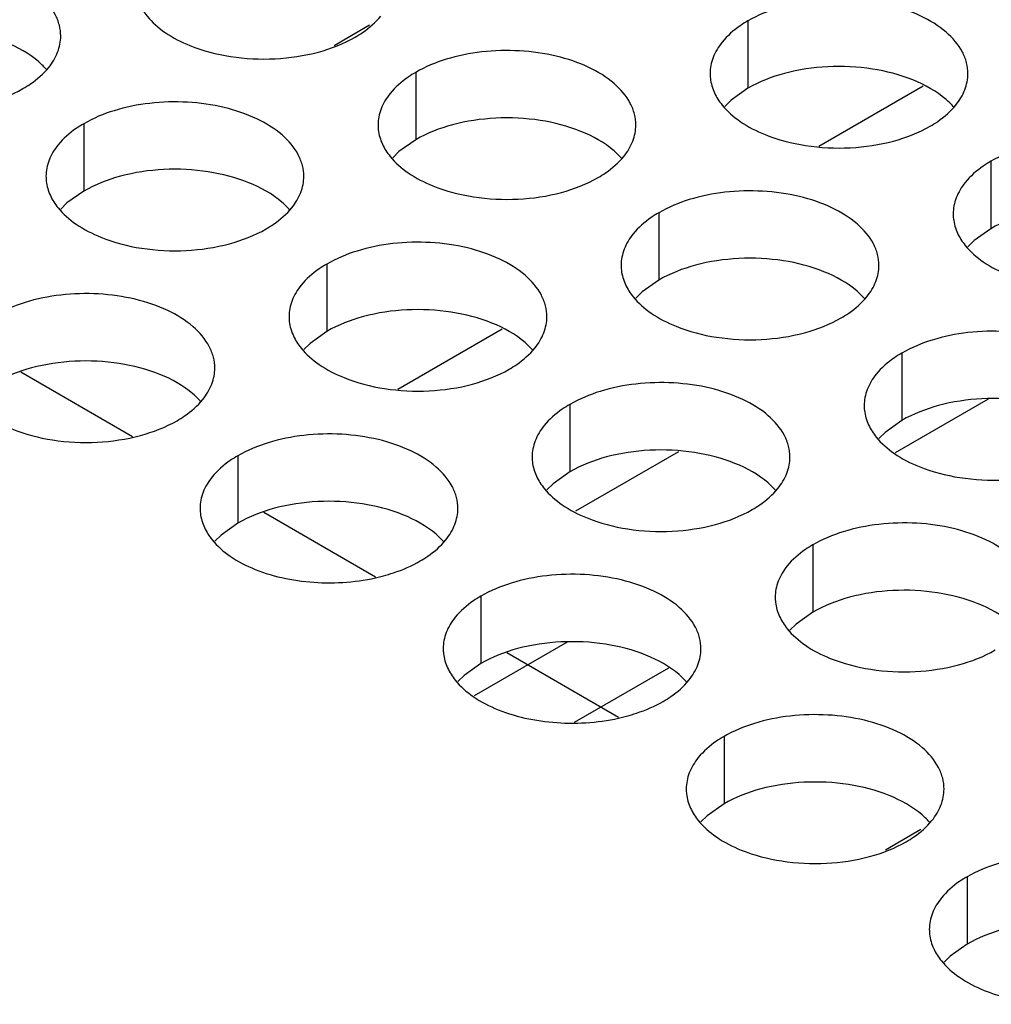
# Model space of a CAD drawing. Header units: inches. Extents: x 0 to 34, y 0 to 22.
# Tile 59 of 155: x 17.065 to 17.254, y 18.533 to 18.724. Entities that reach past the tile are written whole.
import ezdxf

# ---------------------------------------------------------------- set-up
doc = ezdxf.new("R2010")
doc.units = ezdxf.units.IN
doc.header["$LTSCALE"] = 1.87
doc.header["$MEASUREMENT"] = 0
doc.layers.get('0').update_dxf_attribs({"linetype": 'CONTINUOUS'})
doc.layers.add('02___PRT_ALL_AXES', color=7, linetype='CONTINUOUS')
doc.layers.add('COSMETIC', color=7, linetype='CONTINUOUS')

msp = doc.modelspace()

# ---------------------------------------------------------------- linework, layer by layer
at = {"color": 7, "linetype": 'CONTINUOUS'}
for p, q in [((17.13326, 18.72256), (17.12636, 18.71857)), ((17.22036, 18.69909), (17.2406, 18.71078)), ((17.13871, 18.65195), (17.15895, 18.66364)), ((17.25322, 18.65002), (17.2352, 18.63962)), ((17.19316, 18.63984), (17.17316, 18.62829)), ((17.17157, 18.60288), (17.15355, 18.59247)), ((17.19119, 18.59788), (17.17293, 18.58733)), ((17.24018, 18.56654), (17.23327, 18.56256))]:
    msp.add_line(p, q, dxfattribs=at)
at = {"layer": '02___PRT_ALL_AXES', "color": 7, "linetype": 'CONTINUOUS'}
for p, q in [((17.2066, 18.72337), (17.2066, 18.71031)), ((17.14221, 18.71341), (17.14221, 18.70035)), ((17.2066, 18.71031), (17.20335, 18.70799)), ((17.20335, 18.70799), (17.20214, 18.7068)), ((17.07781, 18.70345), (17.07781, 18.69038)), ((17.14221, 18.70035), (17.13895, 18.69803)), ((17.13895, 18.69803), (17.13774, 18.69684)), ((17.25374, 18.69616), (17.25374, 18.68309)), ((17.07781, 18.69038), (17.07456, 18.68807)), ((17.07456, 18.68807), (17.07335, 18.68688)), ((17.18935, 18.68619), (17.18935, 18.67313)), ((17.25374, 18.68309), (17.25049, 18.68078)), ((17.25049, 18.68078), (17.24928, 18.67958)), ((17.12495, 18.67623), (17.12495, 18.66317)), ((17.18935, 18.67313), (17.18609, 18.67081)), ((17.18609, 18.67081), (17.18488, 18.66962)), ((17.12495, 18.66317), (17.1217, 18.66085)), ((17.1217, 18.66085), (17.12049, 18.65966)), ((17.23649, 18.65897), (17.23649, 18.64591)), ((17.17209, 18.64901), (17.17209, 18.63595)), ((17.23649, 18.64591), (17.23323, 18.64359)), ((17.23323, 18.64359), (17.23202, 18.6424)), ((17.1077, 18.63905), (17.1077, 18.62599)), ((17.17209, 18.63595), (17.16884, 18.63363)), ((17.16884, 18.63363), (17.16763, 18.63244)), ((17.1077, 18.62599), (17.10444, 18.62367)), ((17.10444, 18.62367), (17.10323, 18.62248)), ((17.21923, 18.62179), (17.21923, 18.60873)), ((17.15484, 18.61183), (17.15484, 18.59877)), ((17.21923, 18.60873), (17.21598, 18.60641)), ((17.21598, 18.60641), (17.21477, 18.60522)), ((17.15484, 18.59877), (17.15158, 18.59645)), ((17.15158, 18.59645), (17.15037, 18.59526)), ((17.20198, 18.58461), (17.20198, 18.57155)), ((17.20198, 18.57155), (17.19872, 18.56923)), ((17.19872, 18.56923), (17.19751, 18.56804)), ((17.24912, 18.55739), (17.24912, 18.54433)), ((17.24912, 18.54433), (17.24586, 18.54201)), ((17.24586, 18.54201), (17.24465, 18.54082))]:
    msp.add_line(p, q, dxfattribs=at)
at = {"layer": '02___PRT_ALL_AXES', "color": 3, "linetype": 'CONTINUOUS'}
for points, knots in [([(17.07335, 18.72045), (17.07335, 18.72116), (17.07316, 18.72262), (17.07201, 18.72553), (17.06908, 18.72889), (17.06406, 18.73194), (17.0578, 18.73404), (17.05077, 18.73503), (17.04354, 18.73483), (17.03671, 18.73346), (17.03252, 18.73174), (17.03067, 18.73067)], [0, 0, 0, 0, 0.042883, 0.087524, 0.186914, 0.304219, 0.43794, 0.582356, 0.729558, 0.871282, 1, 1, 1, 1]), ([(17.24928, 18.71316), (17.24928, 18.71387), (17.24909, 18.71533), (17.24794, 18.71824), (17.24501, 18.7216), (17.23999, 18.72465), (17.23373, 18.72675), (17.2267, 18.72774), (17.21947, 18.72754), (17.21264, 18.72617), (17.20845, 18.72444), (17.2066, 18.72337)], [0, 0, 0, 0, 0.042883, 0.087524, 0.186914, 0.304219, 0.43794, 0.582356, 0.729558, 0.871282, 1, 1, 1, 1]), ([(17.08859, 18.72669), (17.08899, 18.72584), (17.09037, 18.72371), (17.09368, 18.72084), (17.09672, 18.71928), (17.0984, 18.7186)], [0, 0, 0, 0, 0.215502, 0.580331, 1, 1, 1, 1]), ([(17.13042, 18.72022), (17.13092, 18.7205), (17.13275, 18.72165), (17.13441, 18.72309), (17.1354, 18.72432)], [0, 0, 0, 0, 0.268123, 1, 1, 1, 1]), ([(17.2066, 18.72337), (17.2061, 18.72308), (17.20427, 18.72194), (17.20261, 18.7205), (17.20162, 18.71927)], [0, 0, 0, 0, 0.268123, 1, 1, 1, 1]), ([(17.07101, 18.71436), (17.07173, 18.71525), (17.0729, 18.71717), (17.07335, 18.71939), (17.07335, 18.72045)], [0, 0, 0, 0, 0.520681, 1, 1, 1, 1]), ([(17.0984, 18.7186), (17.10092, 18.71758), (17.1064, 18.71617), (17.11488, 18.71576), (17.12311, 18.71698), (17.12821, 18.71894), (17.13042, 18.72022)], [0, 0, 0, 0, 0.247189, 0.509885, 0.767301, 1, 1, 1, 1]), ([(17.18488, 18.70319), (17.18488, 18.70391), (17.18469, 18.70537), (17.18354, 18.70828), (17.18062, 18.71164), (17.1756, 18.71469), (17.16933, 18.71679), (17.1623, 18.71777), (17.15508, 18.71758), (17.14825, 18.71621), (17.14406, 18.71448), (17.14221, 18.71341)], [0, 0, 0, 0, 0.042883, 0.087524, 0.186914, 0.304219, 0.43794, 0.582356, 0.729558, 0.871282, 1, 1, 1, 1]), ([(17.20162, 18.71927), (17.2009, 18.71837), (17.19972, 18.71646), (17.19928, 18.71423), (17.19928, 18.71318)], [0, 0, 0, 0, 0.520681, 1, 1, 1, 1]), ([(17.06603, 18.71025), (17.06653, 18.71054), (17.06835, 18.71169), (17.07001, 18.71313), (17.07101, 18.71436)], [0, 0, 0, 0, 0.268123, 1, 1, 1, 1]), ([(17.14221, 18.71341), (17.1417, 18.71312), (17.13988, 18.71197), (17.13822, 18.71053), (17.13723, 18.7093)], [0, 0, 0, 0, 0.268123, 1, 1, 1, 1]), ([(17.19928, 18.71318), (17.19928, 18.71286), (17.19935, 18.71157), (17.19972, 18.71031), (17.20013, 18.70943)], [0, 0, 0, 0, 0.245663, 1, 1, 1, 1]), ([(17.24694, 18.70707), (17.24766, 18.70796), (17.24883, 18.70988), (17.24928, 18.7121), (17.24928, 18.71316)], [0, 0, 0, 0, 0.520681, 1, 1, 1, 1]), ([(17.03401, 18.70864), (17.03653, 18.70762), (17.04201, 18.70621), (17.05048, 18.7058), (17.05872, 18.70702), (17.06381, 18.70897), (17.06603, 18.71025)], [0, 0, 0, 0, 0.247189, 0.509885, 0.767301, 1, 1, 1, 1]), ([(17.13723, 18.7093), (17.1365, 18.70841), (17.13533, 18.70649), (17.13488, 18.70427), (17.13488, 18.70321)], [0, 0, 0, 0, 0.520681, 1, 1, 1, 1]), ([(17.20013, 18.70943), (17.20052, 18.70859), (17.2019, 18.70645), (17.20521, 18.70358), (17.20826, 18.70202), (17.20994, 18.70134)], [0, 0, 0, 0, 0.215502, 0.580331, 1, 1, 1, 1]), ([(17.12049, 18.69323), (17.12049, 18.69394), (17.1203, 18.6954), (17.11915, 18.69831), (17.11622, 18.70168), (17.1112, 18.70472), (17.10494, 18.70682), (17.09791, 18.70781), (17.09068, 18.70761), (17.08385, 18.70625), (17.07966, 18.70452), (17.07781, 18.70345)], [0, 0, 0, 0, 0.042883, 0.087524, 0.186914, 0.304219, 0.43794, 0.582356, 0.729558, 0.871282, 1, 1, 1, 1]), ([(17.24196, 18.70296), (17.24246, 18.70325), (17.24428, 18.7044), (17.24594, 18.70584), (17.24694, 18.70707)], [0, 0, 0, 0, 0.268123, 1, 1, 1, 1]), ([(17.07781, 18.70345), (17.07731, 18.70316), (17.07548, 18.70201), (17.07382, 18.70057), (17.07283, 18.69934)], [0, 0, 0, 0, 0.268123, 1, 1, 1, 1]), ([(17.13488, 18.70321), (17.13488, 18.7029), (17.13496, 18.70161), (17.13533, 18.70035), (17.13574, 18.69947)], [0, 0, 0, 0, 0.245663, 1, 1, 1, 1]), ([(17.18254, 18.6971), (17.18326, 18.698), (17.18444, 18.69991), (17.18488, 18.70214), (17.18488, 18.70319)], [0, 0, 0, 0, 0.520681, 1, 1, 1, 1]), ([(17.20994, 18.70134), (17.21246, 18.70032), (17.21794, 18.69891), (17.22641, 18.6985), (17.23465, 18.69972), (17.23974, 18.70168), (17.24196, 18.70296)], [0, 0, 0, 0, 0.247189, 0.509885, 0.767301, 1, 1, 1, 1]), ([(17.29642, 18.68594), (17.29642, 18.68665), (17.29623, 18.68811), (17.29508, 18.69102), (17.29215, 18.69438), (17.28713, 18.69743), (17.28087, 18.69953), (17.27384, 18.70052), (17.26661, 18.70032), (17.25978, 18.69895), (17.25559, 18.69722), (17.25374, 18.69616)], [0, 0, 0, 0, 0.042883, 0.087524, 0.186914, 0.304219, 0.43794, 0.582356, 0.729558, 0.871282, 1, 1, 1, 1]), ([(17.07283, 18.69934), (17.07211, 18.69845), (17.07093, 18.69653), (17.07049, 18.69431), (17.07049, 18.69325)], [0, 0, 0, 0, 0.520681, 1, 1, 1, 1]), ([(17.13574, 18.69947), (17.13613, 18.69862), (17.13751, 18.69649), (17.14082, 18.69362), (17.14386, 18.69206), (17.14554, 18.69138)], [0, 0, 0, 0, 0.215502, 0.580331, 1, 1, 1, 1]), ([(17.17756, 18.693), (17.17806, 18.69329), (17.17989, 18.69443), (17.18155, 18.69588), (17.18254, 18.6971)], [0, 0, 0, 0, 0.268123, 1, 1, 1, 1]), ([(17.25374, 18.69616), (17.25324, 18.69587), (17.25141, 18.69472), (17.24975, 18.69328), (17.24876, 18.69205)], [0, 0, 0, 0, 0.268123, 1, 1, 1, 1]), ([(17.07049, 18.69325), (17.07049, 18.69294), (17.07056, 18.69165), (17.07093, 18.69039), (17.07134, 18.68951)], [0, 0, 0, 0, 0.245663, 1, 1, 1, 1]), ([(17.11815, 18.68714), (17.11887, 18.68803), (17.12004, 18.68995), (17.12049, 18.69217), (17.12049, 18.69323)], [0, 0, 0, 0, 0.520681, 1, 1, 1, 1]), ([(17.14554, 18.69138), (17.14806, 18.69036), (17.15354, 18.68895), (17.16202, 18.68854), (17.17025, 18.68976), (17.17535, 18.69172), (17.17756, 18.693)], [0, 0, 0, 0, 0.247189, 0.509885, 0.767301, 1, 1, 1, 1]), ([(17.24876, 18.69205), (17.24804, 18.69115), (17.24686, 18.68924), (17.24642, 18.68702), (17.24642, 18.68596)], [0, 0, 0, 0, 0.520681, 1, 1, 1, 1]), ([(17.07134, 18.68951), (17.07173, 18.68866), (17.07311, 18.68653), (17.07642, 18.68365), (17.07947, 18.6821), (17.08115, 18.68142)], [0, 0, 0, 0, 0.215502, 0.580331, 1, 1, 1, 1]), ([(17.23202, 18.67598), (17.23202, 18.67669), (17.23183, 18.67815), (17.23068, 18.68106), (17.22776, 18.68442), (17.22274, 18.68747), (17.21647, 18.68957), (17.20944, 18.69055), (17.20222, 18.69036), (17.19539, 18.68899), (17.1912, 18.68726), (17.18935, 18.68619)], [0, 0, 0, 0, 0.042883, 0.087524, 0.186914, 0.304219, 0.43794, 0.582356, 0.729558, 0.871282, 1, 1, 1, 1]), ([(17.11317, 18.68303), (17.11367, 18.68332), (17.11549, 18.68447), (17.11715, 18.68591), (17.11815, 18.68714)], [0, 0, 0, 0, 0.268123, 1, 1, 1, 1]), ([(17.18935, 18.68619), (17.18884, 18.6859), (17.18702, 18.68476), (17.18536, 18.68331), (17.18437, 18.68209)], [0, 0, 0, 0, 0.268123, 1, 1, 1, 1]), ([(17.24642, 18.68596), (17.24642, 18.68564), (17.24649, 18.68436), (17.24686, 18.68309), (17.24727, 18.68221)], [0, 0, 0, 0, 0.245663, 1, 1, 1, 1]), ([(17.08115, 18.68142), (17.08367, 18.6804), (17.08915, 18.67899), (17.09762, 18.67858), (17.10586, 18.6798), (17.11095, 18.68176), (17.11317, 18.68303)], [0, 0, 0, 0, 0.247189, 0.509885, 0.767301, 1, 1, 1, 1]), ([(17.18437, 18.68209), (17.18364, 18.68119), (17.18247, 18.67928), (17.18203, 18.67705), (17.18202, 18.676)], [0, 0, 0, 0, 0.520681, 1, 1, 1, 1]), ([(17.24727, 18.68221), (17.24766, 18.68137), (17.24904, 18.67924), (17.25235, 18.67636), (17.2554, 18.6748), (17.25708, 18.67412)], [0, 0, 0, 0, 0.215502, 0.580331, 1, 1, 1, 1]), ([(17.16763, 18.66601), (17.16763, 18.66673), (17.16744, 18.66818), (17.16629, 18.6711), (17.16336, 18.67446), (17.15834, 18.67751), (17.15208, 18.67961), (17.14505, 18.68059), (17.13782, 18.6804), (17.13099, 18.67903), (17.1268, 18.6773), (17.12495, 18.67623)], [0, 0, 0, 0, 0.042883, 0.087524, 0.186914, 0.304219, 0.43794, 0.582356, 0.729558, 0.871282, 1, 1, 1, 1]), ([(17.12495, 18.67623), (17.12445, 18.67594), (17.12262, 18.67479), (17.12096, 18.67335), (17.11997, 18.67212)], [0, 0, 0, 0, 0.268123, 1, 1, 1, 1]), ([(17.18202, 18.676), (17.18202, 18.67568), (17.1821, 18.67439), (17.18247, 18.67313), (17.18288, 18.67225)], [0, 0, 0, 0, 0.245663, 1, 1, 1, 1]), ([(17.22968, 18.66989), (17.2304, 18.67078), (17.23158, 18.6727), (17.23202, 18.67492), (17.23202, 18.67598)], [0, 0, 0, 0, 0.520681, 1, 1, 1, 1]), ([(17.11997, 18.67212), (17.11925, 18.67123), (17.11807, 18.66931), (17.11763, 18.66709), (17.11763, 18.66603)], [0, 0, 0, 0, 0.520681, 1, 1, 1, 1]), ([(17.18288, 18.67225), (17.18327, 18.6714), (17.18465, 18.66927), (17.18796, 18.6664), (17.191, 18.66484), (17.19268, 18.66416)], [0, 0, 0, 0, 0.215502, 0.580331, 1, 1, 1, 1]), ([(17.10323, 18.65605), (17.10323, 18.65676), (17.10304, 18.65822), (17.10189, 18.66113), (17.09897, 18.66449), (17.09395, 18.66754), (17.08768, 18.66964), (17.08065, 18.67063), (17.07343, 18.67043), (17.0666, 18.66906), (17.06241, 18.66734), (17.06056, 18.66627)], [0, 0, 0, 0, 0.042883, 0.087524, 0.186914, 0.304219, 0.43794, 0.582356, 0.729558, 0.871282, 1, 1, 1, 1]), ([(17.2247, 18.66578), (17.2252, 18.66607), (17.22703, 18.66722), (17.22869, 18.66866), (17.22968, 18.66989)], [0, 0, 0, 0, 0.268123, 1, 1, 1, 1]), ([(17.11763, 18.66603), (17.11763, 18.66572), (17.1177, 18.66443), (17.11807, 18.66317), (17.11848, 18.66229)], [0, 0, 0, 0, 0.245663, 1, 1, 1, 1]), ([(17.16529, 18.65992), (17.16601, 18.66082), (17.16718, 18.66273), (17.16763, 18.66496), (17.16763, 18.66601)], [0, 0, 0, 0, 0.520681, 1, 1, 1, 1]), ([(17.19268, 18.66416), (17.1952, 18.66314), (17.20069, 18.66173), (17.20916, 18.66132), (17.21739, 18.66254), (17.22249, 18.6645), (17.2247, 18.66578)], [0, 0, 0, 0, 0.247189, 0.509885, 0.767301, 1, 1, 1, 1]), ([(17.11848, 18.66229), (17.11887, 18.66144), (17.12025, 18.65931), (17.12356, 18.65644), (17.12661, 18.65488), (17.12829, 18.6542)], [0, 0, 0, 0, 0.215502, 0.580331, 1, 1, 1, 1]), ([(17.27916, 18.64876), (17.27916, 18.64947), (17.27898, 18.65093), (17.27782, 18.65384), (17.2749, 18.6572), (17.26988, 18.66025), (17.26361, 18.66235), (17.25659, 18.66334), (17.24936, 18.66314), (17.24253, 18.66177), (17.23834, 18.66004), (17.23649, 18.65897)], [0, 0, 0, 0, 0.042883, 0.087524, 0.186914, 0.304219, 0.43794, 0.582356, 0.729558, 0.871282, 1, 1, 1, 1]), ([(17.16031, 18.65582), (17.16081, 18.65611), (17.16263, 18.65725), (17.16429, 18.65869), (17.16529, 18.65992)], [0, 0, 0, 0, 0.268123, 1, 1, 1, 1]), ([(17.23649, 18.65897), (17.23599, 18.65869), (17.23416, 18.65754), (17.2325, 18.6561), (17.23151, 18.65487)], [0, 0, 0, 0, 0.268123, 1, 1, 1, 1]), ([(17.10089, 18.64996), (17.10161, 18.65085), (17.10279, 18.65277), (17.10323, 18.65499), (17.10323, 18.65605)], [0, 0, 0, 0, 0.520681, 1, 1, 1, 1]), ([(17.12829, 18.6542), (17.13081, 18.65318), (17.13629, 18.65177), (17.14476, 18.65136), (17.153, 18.65258), (17.15809, 18.65454), (17.16031, 18.65582)], [0, 0, 0, 0, 0.247189, 0.509885, 0.767301, 1, 1, 1, 1]), ([(17.23151, 18.65487), (17.23078, 18.65397), (17.22961, 18.65206), (17.22917, 18.64984), (17.22917, 18.64878)], [0, 0, 0, 0, 0.520681, 1, 1, 1, 1]), ([(17.21477, 18.6388), (17.21477, 18.63951), (17.21458, 18.64097), (17.21343, 18.64388), (17.21051, 18.64724), (17.20548, 18.65029), (17.19922, 18.65239), (17.19219, 18.65337), (17.18496, 18.65318), (17.17813, 18.65181), (17.17394, 18.65008), (17.17209, 18.64901)], [0, 0, 0, 0, 0.042883, 0.087524, 0.186914, 0.304219, 0.43794, 0.582356, 0.729558, 0.871282, 1, 1, 1, 1]), ([(17.09591, 18.64585), (17.09641, 18.64614), (17.09824, 18.64729), (17.0999, 18.64873), (17.10089, 18.64996)], [0, 0, 0, 0, 0.268123, 1, 1, 1, 1]), ([(17.17209, 18.64901), (17.17159, 18.64872), (17.16976, 18.64757), (17.1681, 18.64613), (17.16711, 18.64491)], [0, 0, 0, 0, 0.268123, 1, 1, 1, 1]), ([(17.22917, 18.64878), (17.22916, 18.64846), (17.22924, 18.64718), (17.22961, 18.64591), (17.23002, 18.64503)], [0, 0, 0, 0, 0.245663, 1, 1, 1, 1]), ([(17.06389, 18.64424), (17.06641, 18.64322), (17.0719, 18.64181), (17.08037, 18.6414), (17.0886, 18.64262), (17.0937, 18.64458), (17.09591, 18.64585)], [0, 0, 0, 0, 0.247189, 0.509885, 0.767301, 1, 1, 1, 1]), ([(17.15037, 18.62883), (17.15037, 18.62954), (17.15019, 18.631), (17.14903, 18.63391), (17.14611, 18.63728), (17.14109, 18.64033), (17.13482, 18.64243), (17.1278, 18.64341), (17.12057, 18.64321), (17.11374, 18.64185), (17.10955, 18.64012), (17.1077, 18.63905)], [0, 0, 0, 0, 0.042883, 0.087524, 0.186914, 0.304219, 0.43794, 0.582356, 0.729558, 0.871282, 1, 1, 1, 1]), ([(17.16711, 18.64491), (17.16639, 18.64401), (17.16521, 18.6421), (17.16477, 18.63987), (17.16477, 18.63881)], [0, 0, 0, 0, 0.520681, 1, 1, 1, 1]), ([(17.23002, 18.64503), (17.23041, 18.64419), (17.23179, 18.64205), (17.2351, 18.63918), (17.23814, 18.63762), (17.23982, 18.63694)], [0, 0, 0, 0, 0.215502, 0.580331, 1, 1, 1, 1]), ([(17.1077, 18.63905), (17.1072, 18.63876), (17.10537, 18.63761), (17.10371, 18.63617), (17.10272, 18.63494)], [0, 0, 0, 0, 0.268123, 1, 1, 1, 1]), ([(17.16477, 18.63881), (17.16477, 18.6385), (17.16484, 18.63721), (17.16521, 18.63595), (17.16562, 18.63507)], [0, 0, 0, 0, 0.245663, 1, 1, 1, 1]), ([(17.21243, 18.6327), (17.21315, 18.6336), (17.21432, 18.63551), (17.21477, 18.63774), (17.21477, 18.6388)], [0, 0, 0, 0, 0.520681, 1, 1, 1, 1]), ([(17.23982, 18.63694), (17.24234, 18.63593), (17.24783, 18.63451), (17.2563, 18.6341), (17.26453, 18.63532), (17.26963, 18.63728), (17.27184, 18.63856)], [0, 0, 0, 0, 0.247189, 0.509885, 0.767301, 1, 1, 1, 1]), ([(17.10272, 18.63494), (17.10199, 18.63405), (17.10082, 18.63213), (17.10038, 18.62991), (17.10037, 18.62885)], [0, 0, 0, 0, 0.520681, 1, 1, 1, 1]), ([(17.16562, 18.63507), (17.16601, 18.63422), (17.16739, 18.63209), (17.1707, 18.62922), (17.17375, 18.62766), (17.17543, 18.62698)], [0, 0, 0, 0, 0.215502, 0.580331, 1, 1, 1, 1]), ([(17.20745, 18.6286), (17.20795, 18.62889), (17.20977, 18.63004), (17.21143, 18.63148), (17.21243, 18.6327)], [0, 0, 0, 0, 0.268123, 1, 1, 1, 1]), ([(17.10037, 18.62885), (17.10037, 18.62854), (17.10045, 18.62725), (17.10082, 18.62599), (17.10123, 18.62511)], [0, 0, 0, 0, 0.245663, 1, 1, 1, 1]), ([(17.14803, 18.62274), (17.14875, 18.62364), (17.14993, 18.62555), (17.15037, 18.62777), (17.15037, 18.62883)], [0, 0, 0, 0, 0.520681, 1, 1, 1, 1]), ([(17.17543, 18.62698), (17.17795, 18.62596), (17.18343, 18.62455), (17.1919, 18.62414), (17.20014, 18.62536), (17.20523, 18.62732), (17.20745, 18.6286)], [0, 0, 0, 0, 0.247189, 0.509885, 0.767301, 1, 1, 1, 1]), ([(17.26191, 18.61158), (17.26191, 18.61229), (17.26172, 18.61375), (17.26057, 18.61666), (17.25765, 18.62002), (17.25263, 18.62307), (17.24636, 18.62517), (17.23933, 18.62616), (17.2321, 18.62596), (17.22527, 18.62459), (17.22108, 18.62286), (17.21923, 18.62179)], [0, 0, 0, 0, 0.042883, 0.087524, 0.186914, 0.304219, 0.43794, 0.582356, 0.729558, 0.871282, 1, 1, 1, 1]), ([(17.10123, 18.62511), (17.10162, 18.62426), (17.103, 18.62213), (17.10631, 18.61926), (17.10935, 18.6177), (17.11103, 18.61702)], [0, 0, 0, 0, 0.215502, 0.580331, 1, 1, 1, 1]), ([(17.14305, 18.61864), (17.14355, 18.61892), (17.14538, 18.62007), (17.14704, 18.62151), (17.14803, 18.62274)], [0, 0, 0, 0, 0.268123, 1, 1, 1, 1]), ([(17.21923, 18.62179), (17.21873, 18.6215), (17.21691, 18.62036), (17.21524, 18.61892), (17.21425, 18.61769)], [0, 0, 0, 0, 0.268123, 1, 1, 1, 1]), ([(17.13594, 18.61576), (17.13659, 18.61594), (17.13904, 18.61667), (17.14142, 18.61769), (17.14305, 18.61864)], [0, 0, 0, 0, 0.263266, 1, 1, 1, 1]), ([(17.11103, 18.61702), (17.11487, 18.61547), (17.1233, 18.61386), (17.13182, 18.61465), (17.13594, 18.61576)], [0, 0, 0, 0, 0.492406, 1, 1, 1, 1]), ([(17.21425, 18.61769), (17.21353, 18.61679), (17.21235, 18.61488), (17.21191, 18.61265), (17.21191, 18.6116)], [0, 0, 0, 0, 0.520681, 1, 1, 1, 1]), ([(17.19751, 18.60161), (17.19751, 18.60233), (17.19733, 18.60379), (17.19617, 18.6067), (17.19325, 18.61006), (17.18823, 18.61311), (17.18196, 18.61521), (17.17494, 18.61619), (17.16771, 18.616), (17.16088, 18.61463), (17.15669, 18.6129), (17.15484, 18.61183)], [0, 0, 0, 0, 0.042883, 0.087524, 0.186914, 0.304219, 0.43794, 0.582356, 0.729558, 0.871282, 1, 1, 1, 1]), ([(17.15484, 18.61183), (17.15434, 18.61154), (17.15251, 18.61039), (17.15085, 18.60895), (17.14986, 18.60772)], [0, 0, 0, 0, 0.268123, 1, 1, 1, 1]), ([(17.21191, 18.6116), (17.21191, 18.61128), (17.21198, 18.60999), (17.21235, 18.60873), (17.21276, 18.60785)], [0, 0, 0, 0, 0.245663, 1, 1, 1, 1]), ([(17.14986, 18.60772), (17.14913, 18.60683), (17.14796, 18.60491), (17.14752, 18.60269), (17.14752, 18.60163)], [0, 0, 0, 0, 0.520681, 1, 1, 1, 1]), ([(17.21276, 18.60785), (17.21315, 18.60701), (17.21453, 18.60487), (17.21784, 18.602), (17.22089, 18.60044), (17.22257, 18.59976)], [0, 0, 0, 0, 0.215502, 0.580331, 1, 1, 1, 1]), ([(17.14752, 18.60163), (17.14752, 18.60132), (17.14759, 18.60003), (17.14796, 18.59877), (17.14837, 18.59789)], [0, 0, 0, 0, 0.245663, 1, 1, 1, 1]), ([(17.19517, 18.59552), (17.19589, 18.59642), (17.19707, 18.59833), (17.19751, 18.60056), (17.19751, 18.60161)], [0, 0, 0, 0, 0.520681, 1, 1, 1, 1]), ([(17.22257, 18.59976), (17.22509, 18.59874), (17.23057, 18.59733), (17.23904, 18.59692), (17.24728, 18.59814), (17.25237, 18.6001), (17.25459, 18.60138)], [0, 0, 0, 0, 0.247189, 0.509885, 0.767301, 1, 1, 1, 1]), ([(17.14837, 18.59789), (17.14876, 18.59704), (17.15014, 18.59491), (17.15345, 18.59204), (17.15649, 18.59048), (17.15818, 18.5898)], [0, 0, 0, 0, 0.215502, 0.580331, 1, 1, 1, 1]), ([(17.19019, 18.59142), (17.19069, 18.59171), (17.19252, 18.59285), (17.19418, 18.5943), (17.19517, 18.59552)], [0, 0, 0, 0, 0.268123, 1, 1, 1, 1]), ([(17.15818, 18.5898), (17.16202, 18.58825), (17.17044, 18.58664), (17.17896, 18.58743), (17.18308, 18.58854)], [0, 0, 0, 0, 0.492406, 1, 1, 1, 1]), ([(17.18308, 18.58854), (17.18373, 18.58872), (17.18618, 18.58945), (17.18856, 18.59047), (17.19019, 18.59142)], [0, 0, 0, 0, 0.263266, 1, 1, 1, 1]), ([(17.24465, 18.5744), (17.24465, 18.57511), (17.24447, 18.57657), (17.24332, 18.57948), (17.24039, 18.58284), (17.23537, 18.58589), (17.2291, 18.58799), (17.22208, 18.58897), (17.21485, 18.58878), (17.20802, 18.58741), (17.20383, 18.58568), (17.20198, 18.58461)], [0, 0, 0, 0, 0.042883, 0.087524, 0.186914, 0.304219, 0.43794, 0.582356, 0.729558, 0.871282, 1, 1, 1, 1]), ([(17.20198, 18.58461), (17.20148, 18.58432), (17.19965, 18.58318), (17.19799, 18.58173), (17.197, 18.58051)], [0, 0, 0, 0, 0.268123, 1, 1, 1, 1]), ([(17.197, 18.58051), (17.19627, 18.57961), (17.1951, 18.5777), (17.19466, 18.57547), (17.19466, 18.57442)], [0, 0, 0, 0, 0.520681, 1, 1, 1, 1]), ([(17.19466, 18.57442), (17.19466, 18.5741), (17.19473, 18.57281), (17.1951, 18.57155), (17.19551, 18.57067)], [0, 0, 0, 0, 0.245663, 1, 1, 1, 1]), ([(17.24231, 18.56831), (17.24304, 18.5692), (17.24421, 18.57112), (17.24465, 18.57334), (17.24465, 18.5744)], [0, 0, 0, 0, 0.520681, 1, 1, 1, 1]), ([(17.19551, 18.57067), (17.1959, 18.56982), (17.19728, 18.56769), (17.20059, 18.56482), (17.20363, 18.56326), (17.20532, 18.56258)], [0, 0, 0, 0, 0.215502, 0.580331, 1, 1, 1, 1]), ([(17.23733, 18.5642), (17.23783, 18.56449), (17.23966, 18.56564), (17.24132, 18.56708), (17.24231, 18.56831)], [0, 0, 0, 0, 0.268123, 1, 1, 1, 1]), ([(17.20532, 18.56258), (17.20783, 18.56156), (17.21332, 18.56015), (17.22179, 18.55974), (17.23002, 18.56096), (17.23512, 18.56292), (17.23733, 18.5642)], [0, 0, 0, 0, 0.247189, 0.509885, 0.767301, 1, 1, 1, 1]), ([(17.29179, 18.54718), (17.29179, 18.54789), (17.29161, 18.54935), (17.29046, 18.55226), (17.28753, 18.55562), (17.28251, 18.55867), (17.27624, 18.56077), (17.26922, 18.56176), (17.26199, 18.56156), (17.25516, 18.56019), (17.25097, 18.55846), (17.24912, 18.55739)], [0, 0, 0, 0, 0.042883, 0.087524, 0.186914, 0.304219, 0.43794, 0.582356, 0.729558, 0.871282, 1, 1, 1, 1]), ([(17.24912, 18.55739), (17.24862, 18.5571), (17.24679, 18.55596), (17.24513, 18.55452), (17.24414, 18.55329)], [0, 0, 0, 0, 0.268123, 1, 1, 1, 1]), ([(17.24414, 18.55329), (17.24341, 18.55239), (17.24224, 18.55048), (17.2418, 18.54826), (17.2418, 18.5472)], [0, 0, 0, 0, 0.520681, 1, 1, 1, 1]), ([(17.2418, 18.5472), (17.2418, 18.54688), (17.24187, 18.5456), (17.24224, 18.54433), (17.24265, 18.54345)], [0, 0, 0, 0, 0.245663, 1, 1, 1, 1]), ([(17.24265, 18.54345), (17.24304, 18.54261), (17.24442, 18.54047), (17.24773, 18.5376), (17.25077, 18.53604), (17.25246, 18.53536)], [0, 0, 0, 0, 0.215502, 0.580331, 1, 1, 1, 1]), ([(17.25246, 18.53536), (17.25497, 18.53434), (17.26046, 18.53293), (17.26893, 18.53252), (17.27716, 18.53374), (17.28226, 18.5357), (17.28447, 18.53698)], [0, 0, 0, 0, 0.247189, 0.509885, 0.767301, 1, 1, 1, 1])]:
    msp.add_open_spline(points, degree=3, knots=knots, dxfattribs=at)
at = {"layer": '02___PRT_ALL_AXES', "color": 7, "linetype": 'CONTINUOUS'}
for points, knots in [([(17.07066, 18.7139), (17.07018, 18.71445), (17.06788, 18.7167), (17.06499, 18.71829), (17.06269, 18.71922)], [0, 0, 0, 0, 0.226307, 1, 1, 1, 1]), ([(17.23862, 18.71193), (17.2361, 18.71295), (17.23062, 18.71436), (17.22214, 18.71477), (17.21391, 18.71355), (17.20882, 18.71159), (17.2066, 18.71031)], [0, 0, 0, 0, 0.247189, 0.509885, 0.767301, 1, 1, 1, 1]), ([(17.24659, 18.70661), (17.24612, 18.70716), (17.24381, 18.70941), (17.24092, 18.711), (17.23862, 18.71193)], [0, 0, 0, 0, 0.226307, 1, 1, 1, 1]), ([(17.17422, 18.70196), (17.1717, 18.70298), (17.16622, 18.70439), (17.15775, 18.7048), (17.14951, 18.70358), (17.14442, 18.70163), (17.14221, 18.70035)], [0, 0, 0, 0, 0.247189, 0.509885, 0.767301, 1, 1, 1, 1]), ([(17.1822, 18.69665), (17.18172, 18.69719), (17.17942, 18.69945), (17.17653, 18.70103), (17.17422, 18.70196)], [0, 0, 0, 0, 0.226307, 1, 1, 1, 1]), ([(17.10983, 18.692), (17.10731, 18.69302), (17.10183, 18.69443), (17.09335, 18.69484), (17.08512, 18.69362), (17.08003, 18.69166), (17.07781, 18.69038)], [0, 0, 0, 0, 0.247189, 0.509885, 0.767301, 1, 1, 1, 1]), ([(17.1178, 18.68668), (17.11733, 18.68723), (17.11502, 18.68948), (17.11213, 18.69107), (17.10983, 18.692)], [0, 0, 0, 0, 0.226307, 1, 1, 1, 1]), ([(17.28576, 18.68471), (17.28324, 18.68573), (17.27776, 18.68714), (17.26928, 18.68755), (17.26105, 18.68633), (17.25596, 18.68437), (17.25374, 18.68309)], [0, 0, 0, 0, 0.247189, 0.509885, 0.767301, 1, 1, 1, 1]), ([(17.22136, 18.67475), (17.21884, 18.67576), (17.21336, 18.67718), (17.20489, 18.67758), (17.19666, 18.67637), (17.19156, 18.67441), (17.18935, 18.67313)], [0, 0, 0, 0, 0.247189, 0.509885, 0.767301, 1, 1, 1, 1]), ([(17.22934, 18.66943), (17.22886, 18.66998), (17.22656, 18.67223), (17.22367, 18.67381), (17.22136, 18.67475)], [0, 0, 0, 0, 0.226307, 1, 1, 1, 1]), ([(17.15697, 18.66478), (17.15445, 18.6658), (17.14897, 18.66721), (17.14049, 18.66762), (17.13226, 18.6664), (17.12717, 18.66445), (17.12495, 18.66317)], [0, 0, 0, 0, 0.247189, 0.509885, 0.767301, 1, 1, 1, 1]), ([(17.16494, 18.65947), (17.16447, 18.66001), (17.16216, 18.66227), (17.15927, 18.66385), (17.15697, 18.66478)], [0, 0, 0, 0, 0.226307, 1, 1, 1, 1]), ([(17.09257, 18.65482), (17.09005, 18.65584), (17.08457, 18.65725), (17.0761, 18.65766), (17.06787, 18.65644), (17.06277, 18.65448), (17.06056, 18.6532)], [0, 0, 0, 0, 0.247189, 0.509885, 0.767301, 1, 1, 1, 1]), ([(17.10055, 18.6495), (17.10007, 18.65005), (17.09777, 18.6523), (17.09488, 18.65389), (17.09257, 18.65482)], [0, 0, 0, 0, 0.226307, 1, 1, 1, 1]), ([(17.2685, 18.64753), (17.26599, 18.64855), (17.2605, 18.64996), (17.25203, 18.65037), (17.2438, 18.64915), (17.2387, 18.64719), (17.23649, 18.64591)], [0, 0, 0, 0, 0.247189, 0.509885, 0.767301, 1, 1, 1, 1]), ([(17.20411, 18.63757), (17.20159, 18.63858), (17.19611, 18.63999), (17.18763, 18.6404), (17.1794, 18.63918), (17.17431, 18.63723), (17.17209, 18.63595)], [0, 0, 0, 0, 0.247189, 0.509885, 0.767301, 1, 1, 1, 1]), ([(17.21208, 18.63225), (17.21161, 18.6328), (17.2093, 18.63505), (17.20641, 18.63663), (17.20411, 18.63757)], [0, 0, 0, 0, 0.226307, 1, 1, 1, 1]), ([(17.13971, 18.6276), (17.1372, 18.62862), (17.13171, 18.63003), (17.12324, 18.63044), (17.11501, 18.62922), (17.10991, 18.62726), (17.1077, 18.62599)], [0, 0, 0, 0, 0.247189, 0.509885, 0.767301, 1, 1, 1, 1]), ([(17.14769, 18.62229), (17.14721, 18.62283), (17.14491, 18.62509), (17.14202, 18.62667), (17.13971, 18.6276)], [0, 0, 0, 0, 0.226307, 1, 1, 1, 1]), ([(17.25125, 18.61035), (17.24873, 18.61137), (17.24325, 18.61278), (17.23478, 18.61319), (17.22654, 18.61197), (17.22145, 18.61001), (17.21923, 18.60873)], [0, 0, 0, 0, 0.247189, 0.509885, 0.767301, 1, 1, 1, 1]), ([(17.25922, 18.60503), (17.25875, 18.60558), (17.25644, 18.60783), (17.25355, 18.60942), (17.25125, 18.61035)], [0, 0, 0, 0, 0.226307, 1, 1, 1, 1]), ([(17.18685, 18.60038), (17.18434, 18.6014), (17.17885, 18.60281), (17.17038, 18.60322), (17.16215, 18.602), (17.15705, 18.60005), (17.15484, 18.59877)], [0, 0, 0, 0, 0.247189, 0.509885, 0.767301, 1, 1, 1, 1]), ([(17.19483, 18.59507), (17.19435, 18.59561), (17.19205, 18.59787), (17.18916, 18.59945), (17.18685, 18.60038)], [0, 0, 0, 0, 0.226307, 1, 1, 1, 1]), ([(17.23399, 18.57317), (17.23148, 18.57418), (17.22599, 18.5756), (17.21752, 18.576), (17.20929, 18.57479), (17.20419, 18.57283), (17.20198, 18.57155)], [0, 0, 0, 0, 0.247189, 0.509885, 0.767301, 1, 1, 1, 1]), ([(17.24197, 18.56785), (17.24149, 18.5684), (17.23919, 18.57065), (17.2363, 18.57223), (17.23399, 18.57317)], [0, 0, 0, 0, 0.226307, 1, 1, 1, 1]), ([(17.28113, 18.54595), (17.27862, 18.54697), (17.27313, 18.54838), (17.26466, 18.54879), (17.25643, 18.54757), (17.25133, 18.54561), (17.24912, 18.54433)], [0, 0, 0, 0, 0.247189, 0.509885, 0.767301, 1, 1, 1, 1])]:
    msp.add_open_spline(points, degree=3, knots=knots, dxfattribs=at)
at = {"layer": 'COSMETIC', "color": 7, "linetype": 'CONTINUOUS'}
for p, q in [((17.08726, 18.64274), (17.0656, 18.65524)), ((17.1344, 18.61552), (17.11274, 18.62803)), ((17.18154, 18.5883), (17.15988, 18.60081))]:
    msp.add_line(p, q, dxfattribs=at)

doc.saveas('drawing.dxf')
